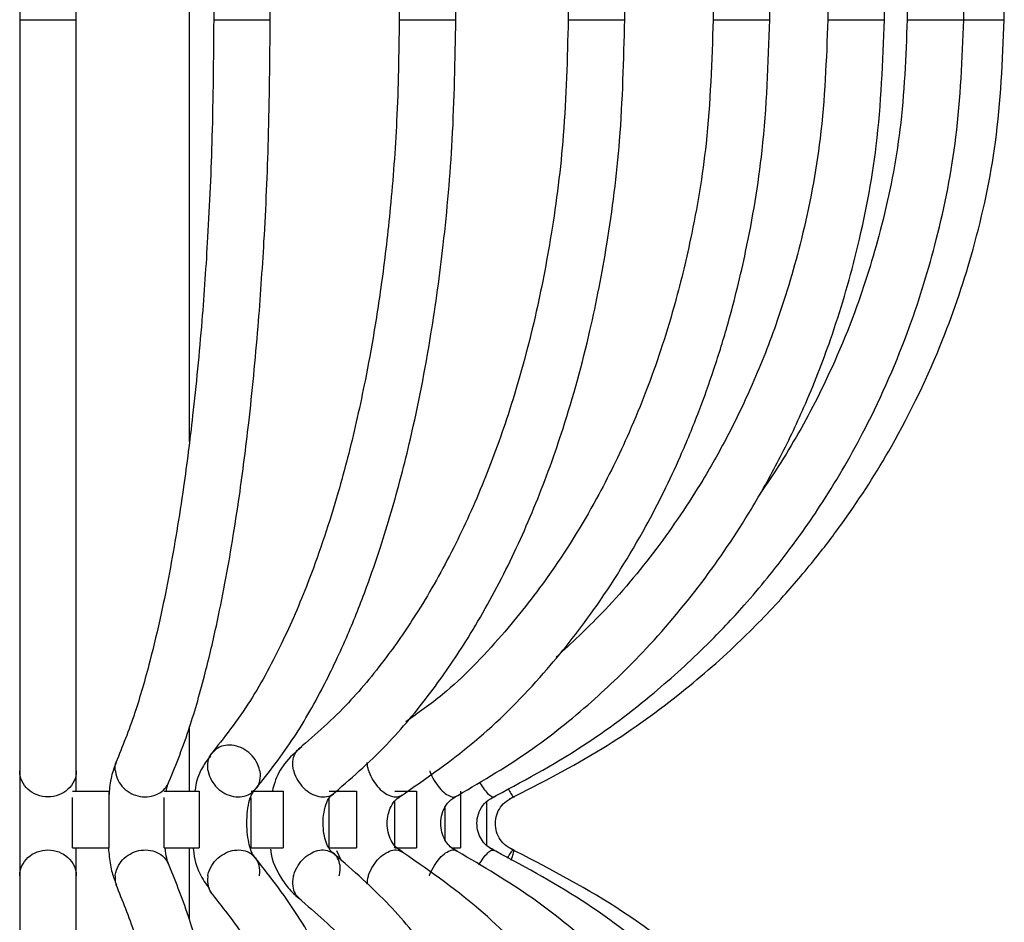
# Model space of a CAD drawing. Header units: millimetres. Extents: x 62 to 123, y 121 to 250.
# Tile 12 of 15: x 121.09 to 122.83, y 163.2 to 164.79. Entities that reach past the tile are written whole.
import ezdxf

# ---------------------------------------------------------------- set-up
doc = ezdxf.new("R2010")
doc.units = ezdxf.units.MM

msp = doc.modelspace()

# ---------------------------------------------------------------- linework, layer by layer
at = {"color": 7, "linetype": 'Continuous', "lineweight": 25}
for p, q in [((121.39165, 164.04838), (121.39165, 166.13967)), ((121.09165, 165.39395), (121.09165, 164.79395)), ((121.19165, 164.79395), (121.19165, 165.39395)), ((121.43471, 165.39395), (121.43471, 164.79395)), ((121.53471, 164.79395), (121.53471, 165.39395)), ((121.76277, 165.39395), (121.76277, 164.79395)), ((121.86277, 164.79395), (121.86277, 165.39395)), ((122.0615, 165.39395), (122.0615, 164.79395)), ((122.1615, 164.79395), (122.1615, 165.39395)), ((122.31784, 165.39395), (122.31784, 164.79395)), ((122.41784, 164.79395), (122.41784, 165.39395)), ((122.5206, 165.39395), (122.5206, 164.79395)), ((122.6206, 164.79395), (122.6206, 165.39395)), ((122.6609, 165.39395), (122.6609, 164.79395)), ((122.7609, 164.79395), (122.7609, 165.39395)), ((122.83261, 164.79395), (122.83261, 165.39395)), ((121.09165, 164.79395), (121.19165, 164.79395)), ((121.43471, 164.79395), (121.43472, 164.79395)), ((121.43472, 164.79395), (121.53471, 164.79395)), ((121.76277, 164.79395), (121.76709, 164.79395)), ((121.76709, 164.79395), (121.86277, 164.79395)), ((122.0615, 164.79395), (122.07105, 164.79395)), ((122.07105, 164.79395), (122.1615, 164.79395)), ((122.31784, 164.79395), (122.33439, 164.79395)), ((122.33439, 164.79395), (122.41784, 164.79395)), ((122.5206, 164.79395), (122.5456, 164.79395)), ((122.5456, 164.79395), (122.6206, 164.79395)), ((122.6609, 164.79395), (122.69545, 164.79395)), ((122.69545, 164.79395), (122.7609, 164.79395)), ((122.7609, 164.79395), (122.83261, 164.79395)), ((121.39165, 163.42971), (121.39165, 163.54239)), ((121.18479, 163.42971), (121.24934, 163.42971)), ((121.24934, 163.42971), (121.24934, 163.32971)), ((121.34734, 163.42971), (121.40918, 163.42971)), ((121.40918, 163.42971), (121.40918, 163.32971)), ((121.50089, 163.42971), (121.55733, 163.42971)), ((121.55733, 163.42971), (121.55733, 163.32971)), ((121.63874, 163.42971), (121.68731, 163.42971)), ((121.68731, 163.42971), (121.68731, 163.32971)), ((121.75487, 163.42971), (121.79344, 163.42971)), ((121.79344, 163.42971), (121.79344, 163.32971)), ((121.87109, 163.42971), (121.87109, 163.32971)), ((121.18479, 163.32971), (121.18479, 163.41874)), ((121.34734, 163.32971), (121.34734, 163.41874)), ((121.50089, 163.32971), (121.50089, 163.41874)), ((121.63874, 163.32971), (121.63874, 163.41727)), ((121.75487, 163.32971), (121.75487, 163.41205)), ((121.91685, 163.41125), (121.91685, 163.33478)), ((121.8442, 163.34382), (121.8442, 163.40188)), ((121.18479, 163.32971), (121.24934, 163.32971)), ((121.34691, 163.32971), (121.34734, 163.32971)), ((121.34734, 163.32971), (121.40918, 163.32971)), ((121.39165, 163.20316), (121.39165, 163.32971)), ((121.50004, 163.32971), (121.50089, 163.32971)), ((121.50089, 163.32971), (121.55733, 163.32971)), ((121.63751, 163.32971), (121.63874, 163.32971)), ((121.63874, 163.32971), (121.68731, 163.32971)), ((121.65202, 163.32493), (121.66004, 163.30714)), ((121.75487, 163.32971), (121.79344, 163.32971)), ((121.85616, 163.32971), (121.87109, 163.32971))]:
    msp.add_line(p, q, dxfattribs=at)
for points, knots in [([(121.09165, 164.79395), (121.09165, 164.73347), (121.09165, 164.6201), (121.09165, 164.46375), (121.09165, 164.33297), (121.09165, 164.22713), (121.09165, 164.14263), (121.09165, 164.04938), (121.09165, 163.92856), (121.09165, 163.79464), (121.09165, 163.66759), (121.09165, 163.5542), (121.09165, 163.49354), (121.09165, 163.46144)], [0, 0, 0, 0, 0.1086867, 0.20374, 0.2851547, 0.3529146, 0.4070152, 0.4522496, 0.5425492, 0.6638926, 0.7620992, 0.8741317, 1, 1, 1, 1]), ([(121.19165, 163.46144), (121.19165, 163.48886), (121.19165, 163.54024), (121.19165, 163.63248), (121.19165, 163.72115), (121.19165, 163.80214), (121.19165, 163.87296), (121.19165, 163.95704), (121.19165, 164.07741), (121.19165, 164.23318), (121.19165, 164.40822), (121.19165, 164.59156), (121.19165, 164.72393), (121.19165, 164.79395)], [0, 0, 0, 0, 0.1087411, 0.2038099, 0.2852263, 0.3529795, 0.4070788, 0.4523114, 0.5426067, 0.6639574, 0.7621724, 0.874192, 1, 1, 1, 1]), ([(121.43473, 164.79395), (121.43413, 164.72481), (121.433, 164.59511), (121.42498, 164.41699), (121.41365, 164.25139), (121.39929, 164.10317), (121.38363, 163.98087), (121.36957, 163.88943), (121.35637, 163.81455), (121.3406, 163.73654), (121.32042, 163.65182), (121.29396, 163.55977), (121.27313, 163.50876), (121.26183, 163.48107)], [0, 0, 0, 0, 0.1252557, 0.2349766, 0.3291499, 0.4411906, 0.5308348, 0.5897167, 0.6480482, 0.7096361, 0.7882544, 0.8850525, 1, 1, 1, 1]), ([(121.3538, 163.44182), (121.36616, 163.47219), (121.38895, 163.52816), (121.41702, 163.62588), (121.43817, 163.71473), (121.45445, 163.79527), (121.46802, 163.87211), (121.48244, 163.96563), (121.49844, 164.09033), (121.51311, 164.24115), (121.5247, 164.40964), (121.53292, 164.59118), (121.53407, 164.72342), (121.53468, 164.79395)], [0, 0, 0, 0, 0.1145909, 0.2112117, 0.2899236, 0.3517236, 0.4098615, 0.4686809, 0.5583907, 0.6701554, 0.764384, 0.8743396, 1, 1, 1, 1]), ([(121.76278, 164.79395), (121.7619, 164.73428), (121.76024, 164.62243), (121.74846, 164.46828), (121.7336, 164.33941), (121.71754, 164.23522), (121.70202, 164.15213), (121.68231, 164.06067), (121.65185, 163.94275), (121.60866, 163.81276), (121.55621, 163.69026), (121.49805, 163.58171), (121.45269, 163.52429), (121.42871, 163.49393)], [0, 0, 0, 0, 0.109069, 0.2044293, 0.2860815, 0.3540158, 0.4082351, 0.453558, 0.5439689, 0.6652629, 0.7632423, 0.8747984, 1, 1, 1, 1]), ([(121.50472, 163.42895), (121.52788, 163.45788), (121.57128, 163.51207), (121.62646, 163.60843), (121.67008, 163.70056), (121.70334, 163.78425), (121.72858, 163.85715), (121.75513, 163.94329), (121.78726, 164.06614), (121.8184, 164.22475), (121.84269, 164.40267), (121.85927, 164.58876), (121.86155, 164.72298), (121.86276, 164.79395)], [0, 0, 0, 0, 0.1093015, 0.2048002, 0.2864483, 0.3543009, 0.4084211, 0.4536446, 0.5438644, 0.6650065, 0.7629797, 0.8746554, 1, 1, 1, 1]), ([(122.0615, 164.79395), (122.05982, 164.72567), (122.05668, 164.5976), (122.0343, 164.42185), (122.00271, 164.25865), (121.96258, 164.11222), (121.91337, 163.97637), (121.85934, 163.85714), (121.80098, 163.75323), (121.73691, 163.66021), (121.66544, 163.57405), (121.60986, 163.5261), (121.58006, 163.5004)], [0, 0, 0, 0, 0.1255827, 0.2355293, 0.3298328, 0.4419035, 0.5326412, 0.624467, 0.7205825, 0.7993476, 0.8924432, 1, 1, 1, 1]), ([(121.64275, 163.42249), (121.67579, 163.45101), (121.73748, 163.50427), (121.81576, 163.59846), (121.88533, 163.69925), (121.94789, 163.81038), (122.00543, 163.93703), (122.05751, 164.08037), (122.09974, 164.23406), (122.13294, 164.40493), (122.15644, 164.58877), (122.15974, 164.7226), (122.1615, 164.79395)], [0, 0, 0, 0, 0.1077901, 0.2012471, 0.2802875, 0.376612, 0.4684547, 0.5591853, 0.6709364, 0.765021, 0.874718, 1, 1, 1, 1]), ([(121.76236, 163.41923), (121.81052, 163.45259), (121.90087, 163.51516), (122.01442, 163.63042), (122.11342, 163.75529), (122.19418, 163.88472), (122.25352, 164.00489), (122.29222, 164.0989), (122.32024, 164.17732), (122.34908, 164.27111), (122.38036, 164.39916), (122.41065, 164.57815), (122.41526, 164.71654), (122.41784, 164.79395)], [0, 0, 0, 0, 0.1255865, 0.2355815, 0.329851, 0.4418227, 0.5284168, 0.5808403, 0.6291377, 0.6802209, 0.7580662, 0.8646782, 1, 1, 1, 1]), ([(122.31784, 164.79395), (122.31542, 164.72078), (122.31108, 164.58984), (122.28255, 164.42041), (122.25298, 164.29896), (122.22574, 164.21011), (122.19934, 164.13609), (122.16302, 164.04765), (122.10744, 163.93491), (122.0323, 163.81397), (121.94045, 163.69857), (121.8565, 163.61072), (121.79613, 163.56796), (121.77423, 163.55245)], [0, 0, 0, 0, 0.1442513, 0.2581116, 0.3415555, 0.3964609, 0.4479789, 0.5039582, 0.5964601, 0.7158311, 0.8162823, 0.9333533, 1, 1, 1, 1]), ([(121.85778, 163.41758), (121.90301, 163.44396), (121.98839, 163.49375), (122.09924, 163.58253), (122.20237, 163.68165), (122.29784, 163.79466), (122.37651, 163.91101), (122.43523, 164.01577), (122.48295, 164.11581), (122.53066, 164.23741), (122.57585, 164.39143), (122.61259, 164.58051), (122.6178, 164.71941), (122.6206, 164.79395)], [0, 0, 0, 0, 0.1012188, 0.1910618, 0.2693734, 0.3698965, 0.4647847, 0.5256283, 0.5869358, 0.6635302, 0.7579251, 0.8700917, 1, 1, 1, 1]), ([(121.92401, 163.41668), (121.97919, 163.44625), (122.08044, 163.5005), (122.20651, 163.59573), (122.30045, 163.68082), (122.36603, 163.75018), (122.41078, 163.80281), (122.44524, 163.84653), (122.47801, 163.89116), (122.52799, 163.96509), (122.59631, 164.08325), (122.66413, 164.23876), (122.71694, 164.41184), (122.75321, 164.59343), (122.75823, 164.72452), (122.7609, 164.79395)], [0, 0, 0, 0, 0.1129635, 0.2072617, 0.2827225, 0.339341, 0.3771288, 0.4054269, 0.4380624, 0.4751639, 0.5631727, 0.6782421, 0.7719494, 0.8792067, 1, 1, 1, 1]), ([(121.95792, 163.41628), (122.01335, 163.44459), (122.11734, 163.49771), (122.25061, 163.59305), (122.35661, 163.68477), (122.43791, 163.76852), (122.49985, 163.84176), (122.56537, 163.92871), (122.64494, 164.05318), (122.72223, 164.21424), (122.78261, 164.3952), (122.82388, 164.58473), (122.82959, 164.72157), (122.83261, 164.79395)], [0, 0, 0, 0, 0.108593, 0.2036984, 0.2851398, 0.3529069, 0.4070096, 0.4522535, 0.5425766, 0.6639469, 0.76217, 0.8741933, 1, 1, 1, 1]), ([(122.5206, 164.79395), (122.51796, 164.72372), (122.51306, 164.59287), (122.47849, 164.41488), (122.43601, 164.27004), (122.39123, 164.15582), (122.3465, 164.06205), (122.29158, 163.96398), (122.21802, 163.8555), (122.13067, 163.75086), (122.06735, 163.692), (122.04034, 163.6669)], [0, 0, 0, 0, 0.1615653, 0.3010096, 0.4183142, 0.5134634, 0.5895846, 0.6650885, 0.7827752, 0.9073455, 1, 1, 1, 1]), ([(122.6609, 164.79395), (122.65841, 164.72901), (122.65372, 164.60639), (122.61985, 164.43653), (122.57058, 164.27458), (122.50705, 164.12919), (122.44503, 164.02069), (122.40916, 163.96839), (122.3996, 163.95445)], [0, 0, 0, 0, 0.2168081, 0.4093542, 0.5776198, 0.7843546, 0.9425388, 1, 1, 1, 1]), ([(121.51607, 163.46571), (121.516, 163.4661), (121.51496, 163.47173), (121.51086, 163.48251), (121.50039, 163.49604), (121.48659, 163.50606), (121.47093, 163.51156), (121.45536, 163.51178), (121.44225, 163.50771), (121.43656, 163.50185), (121.43415, 163.49937)], [0, 0, 0, 0, 0.0111148, 0.1605406, 0.3069764, 0.4533789, 0.5997688, 0.7461698, 0.892603, 1, 1, 1, 1]), ([(121.42472, 163.46571), (121.42465, 163.4661), (121.4237, 163.47173), (121.42417, 163.48232), (121.42777, 163.49334), (121.43227, 163.49742), (121.43328, 163.49834)], [0, 0, 0, 0, 0.0317772, 0.4589863, 0.877647, 1, 1, 1, 1]), ([(121.59047, 163.50832), (121.5797, 163.49923), (121.56018, 163.48276), (121.54438, 163.45334), (121.53976, 163.43587), (121.5385, 163.4311)], [0, 0, 0, 0, 0.4721179, 0.8559254, 1, 1, 1, 1]), ([(121.57627, 163.46571), (121.57617, 163.4661), (121.57478, 163.47173), (121.57398, 163.48245), (121.57739, 163.49619), (121.58319, 163.5022), (121.58608, 163.50519)], [0, 0, 0, 0, 0.0246077, 0.355431, 0.6796346, 1, 1, 1, 1]), ([(121.2624, 163.48077), (121.26041, 163.47606), (121.25536, 163.46411), (121.25123, 163.4432), (121.24977, 163.42677), (121.24934, 163.42197)], [0, 0, 0, 0, 0.3148785, 0.7995094, 1, 1, 1, 1]), ([(121.26079, 163.46571), (121.26076, 163.4661), (121.26031, 163.47172), (121.2605, 163.47901), (121.26376, 163.48451), (121.26441, 163.48561)], [0, 0, 0, 0, 0.056269, 0.8127435, 1, 1, 1, 1]), ([(121.42882, 163.49178), (121.42394, 163.48562), (121.41304, 163.47186), (121.40401, 163.44925), (121.40202, 163.4335), (121.4016, 163.43015)], [0, 0, 0, 0, 0.3901246, 0.8704763, 1, 1, 1, 1]), ([(121.70883, 163.46571), (121.70871, 163.4661), (121.70709, 163.47118), (121.70653, 163.47611), (121.70601, 163.48065)], [0, 0, 0, 0, 0.076756, 1, 1, 1, 1]), ([(121.09165, 163.4669), (121.09165, 163.46197), (121.09165, 163.45229), (121.09165, 163.42669), (121.09165, 163.39713), (121.09165, 163.36604), (121.09165, 163.33654), (121.09165, 163.31115), (121.09165, 163.29094), (121.09165, 163.28305), (121.09165, 163.27916)], [0, 0, 0, 0, 0.139361, 0.2740513, 0.4043668, 0.5309735, 0.6535405, 0.7724584, 0.8878162, 1, 1, 1, 1]), ([(121.19165, 163.46571), (121.19165, 163.45976), (121.19039, 163.4538), (121.18536, 163.44263), (121.18168, 163.43757), (121.17239, 163.42903), (121.16685, 163.42564), (121.15477, 163.42104), (121.14819, 163.41984), (121.13515, 163.41984), (121.12856, 163.42104), (121.11651, 163.42561), (121.11094, 163.42902), (121.10168, 163.43751), (121.09798, 163.44258), (121.09294, 163.45374), (121.09165, 163.45976), (121.09165, 163.46571)], [0, 0, 0, 0, 0.125, 0.125, 0.25, 0.25, 0.375, 0.375, 0.5, 0.5, 0.625, 0.625, 0.75, 0.75, 0.875, 0.875, 1, 1, 1, 1]), ([(121.19165, 163.42971), (121.19165, 163.43537), (121.19165, 163.45253), (121.19165, 163.46113), (121.19165, 163.4669)], [0, 0, 0, 0, 0.3295934, 1, 1, 1, 1]), ([(121.26079, 163.46571), (121.26083, 163.46532), (121.26138, 163.4597), (121.26469, 163.4489), (121.27454, 163.43535), (121.2883, 163.42529), (121.30446, 163.4198), (121.32124, 163.41946), (121.33661, 163.42439), (121.34907, 163.43356), (121.35349, 163.44226), (121.35561, 163.44645)], [0, 0, 0, 0, 0.00946125, 0.13663532, 0.26135457, 0.38596484, 0.51055462, 0.63516246, 0.75981903, 0.88453356, 1, 1, 1, 1]), ([(121.42472, 163.46571), (121.42479, 163.46532), (121.42583, 163.4597), (121.42991, 163.4489), (121.44037, 163.43535), (121.45414, 163.4253), (121.46977, 163.41978), (121.48536, 163.41953), (121.49907, 163.42393), (121.50519, 163.43033), (121.50804, 163.4333)], [0, 0, 0, 0, 0.01089375, 0.1573228, 0.30092534, 0.44440241, 0.5878559, 0.73133017, 0.87486055, 1, 1, 1, 1]), ([(121.51607, 163.46571), (121.51614, 163.46532), (121.51709, 163.4597), (121.51659, 163.44911), (121.5131, 163.43822), (121.50876, 163.43425), (121.50789, 163.43346)], [0, 0, 0, 0, 0.03235614, 0.4672735, 0.89379568, 1, 1, 1, 1]), ([(121.57627, 163.46571), (121.57637, 163.46532), (121.57785, 163.4597), (121.58254, 163.4489), (121.59314, 163.43535), (121.60632, 163.42531), (121.62076, 163.41973), (121.63441, 163.41971), (121.64374, 163.42241), (121.64692, 163.42618), (121.64738, 163.42672)], [0, 0, 0, 0, 0.0121154, 0.1749657, 0.3346726, 0.4942398, 0.6537809, 0.8133451, 0.9729716, 1, 1, 1, 1]), ([(121.70883, 163.46571), (121.70896, 163.46532), (121.71081, 163.4597), (121.7159, 163.4489), (121.72617, 163.43536), (121.73823, 163.42526), (121.75064, 163.41991), (121.7612, 163.41913), (121.76604, 163.42228), (121.76798, 163.42354)], [0, 0, 0, 0, 0.0131695, 0.1901878, 0.3637892, 0.537239, 0.7106602, 0.8841065, 1, 1, 1, 1]), ([(121.81661, 163.46571), (121.81675, 163.46532), (121.8189, 163.4597), (121.82416, 163.4489), (121.83366, 163.43537), (121.84406, 163.42523), (121.85398, 163.42002), (121.86109, 163.41895), (121.86365, 163.42126), (121.86425, 163.4218)], [0, 0, 0, 0, 0.01405745, 0.20301168, 0.38831855, 0.5734635, 0.75857802, 0.94371936, 1, 1, 1, 1]), ([(121.35085, 163.42971), (121.35098, 163.43052), (121.35228, 163.43872), (121.35359, 163.4415), (121.35477, 163.44401)], [0, 0, 0, 0, 0.0985678, 1, 1, 1, 1]), ([(121.90443, 163.44646), (121.90658, 163.44278), (121.91144, 163.4345), (121.91912, 163.4254), (121.92643, 163.41957), (121.92968, 163.42009), (121.93129, 163.42034)], [0, 0, 0, 0, 0.2109904, 0.4753895, 0.7397452, 1, 1, 1, 1]), ([(121.50685, 163.31417), (121.50575, 163.31538), (121.50352, 163.31782), (121.49932, 163.32806), (121.49561, 163.34327), (121.4933, 163.36296), (121.49324, 163.38496), (121.49576, 163.40608), (121.50063, 163.42382), (121.50471, 163.42882), (121.50682, 163.43141)], [0, 0, 0, 0, 0.1017344, 0.2060764, 0.3196567, 0.4417764, 0.5718718, 0.7079231, 0.8488767, 1, 1, 1, 1]), ([(121.64633, 163.32023), (121.64469, 163.32147), (121.6414, 163.32394), (121.63585, 163.33313), (121.63102, 163.34665), (121.62805, 163.3641), (121.62799, 163.38358), (121.63132, 163.40234), (121.63779, 163.41825), (121.64349, 163.42299), (121.64647, 163.42547)], [0, 0, 0, 0, 0.104602, 0.2087552, 0.3213693, 0.4421593, 0.570863, 0.7057605, 0.8461833, 1, 1, 1, 1]), ([(121.95517, 163.43453), (121.95685, 163.43149), (121.96048, 163.42491), (121.96407, 163.42), (121.96493, 163.42031), (121.96529, 163.42043)], [0, 0, 0, 0, 0.3358015, 0.7264599, 1, 1, 1, 1]), ([(121.76773, 163.323), (121.76379, 163.32546), (121.75623, 163.3302), (121.7478, 163.34262), (121.74256, 163.35714), (121.74079, 163.37314), (121.74267, 163.38909), (121.748, 163.4035), (121.75651, 163.41579), (121.76411, 163.4204), (121.76808, 163.4228)], [0, 0, 0, 0, 0.133039, 0.255577, 0.3776644, 0.4996999, 0.6216998, 0.7436966, 0.8660774, 1, 1, 1, 1]), ([(121.86458, 163.32437), (121.86138, 163.32599), (121.85509, 163.32919), (121.84668, 163.33817), (121.83999, 163.35023), (121.83611, 163.36532), (121.83619, 163.38213), (121.84097, 163.39869), (121.85062, 163.41357), (121.86008, 163.41874), (121.86509, 163.42148)], [0, 0, 0, 0, 0.1068002, 0.2104602, 0.3216745, 0.4403626, 0.5668661, 0.7003305, 0.8410428, 1, 1, 1, 1]), ([(121.93181, 163.32511), (121.92807, 163.32685), (121.9207, 163.33027), (121.91131, 163.33931), (121.90404, 163.35107), (121.8999, 163.3656), (121.90003, 163.38179), (121.90528, 163.39787), (121.91601, 163.41262), (121.92673, 163.41794), (121.93244, 163.42076)], [0, 0, 0, 0, 0.1070764, 0.2105061, 0.3213588, 0.439519, 0.5654707, 0.698613, 0.8395149, 1, 1, 1, 1]), ([(121.96624, 163.32544), (121.9612, 163.32779), (121.95156, 163.33229), (121.94084, 163.34412), (121.9342, 163.35792), (121.93196, 163.37312), (121.93437, 163.3883), (121.94118, 163.40201), (121.95207, 163.41375), (121.96182, 163.41814), (121.96693, 163.42045)], [0, 0, 0, 0, 0.1337051, 0.2558913, 0.3776592, 0.4994064, 0.6211489, 0.7429193, 0.8651037, 1, 1, 1, 1]), ([(121.09165, 163.28028), (121.09165, 163.28622), (121.09292, 163.29217), (121.09794, 163.30331), (121.10162, 163.30836), (121.11092, 163.31689), (121.11646, 163.32027), (121.12853, 163.32486), (121.13511, 163.32606), (121.14815, 163.32606), (121.15474, 163.32486), (121.16679, 163.3203), (121.17237, 163.3169), (121.18162, 163.30843), (121.18533, 163.30337), (121.19037, 163.29223), (121.19165, 163.28622), (121.19165, 163.28028)], [0, 0, 0, 0, 0.125, 0.125, 0.25, 0.25, 0.375, 0.375, 0.5, 0.5, 0.625, 0.625, 0.75, 0.75, 0.875, 0.875, 1, 1, 1, 1]), ([(121.19165, 163.27916), (121.19165, 163.28197), (121.19165, 163.28796), (121.19165, 163.30321), (121.19165, 163.31762), (121.19165, 163.32777), (121.19165, 163.32971)], [0, 0, 0, 0, 0.2704798, 0.5763153, 0.9188766, 1, 1, 1, 1]), ([(121.24862, 163.32971), (121.24906, 163.32456), (121.2504, 163.30882), (121.25437, 163.28504), (121.25994, 163.27121), (121.26266, 163.26447)], [0, 0, 0, 0, 0.1996467, 0.6097592, 1, 1, 1, 1]), ([(121.26061, 163.28028), (121.26065, 163.2807), (121.26128, 163.28697), (121.2651, 163.29841), (121.27596, 163.31209), (121.29015, 163.3216), (121.3065, 163.32644), (121.32323, 163.32609), (121.33826, 163.32051), (121.34978, 163.31133), (121.35354, 163.30306), (121.35521, 163.2994)], [0, 0, 0, 0, 0.01034, 0.1524911, 0.2772497, 0.4019779, 0.5266655, 0.651319, 0.7759599, 0.9006155, 1, 1, 1, 1]), ([(121.3548, 163.30153), (121.35374, 163.30437), (121.35174, 163.30971), (121.34947, 163.322), (121.34885, 163.32969), (121.34884, 163.32971)], [0, 0, 0, 0, 0.5312564, 0.998589, 1, 1, 1, 1]), ([(121.3984, 163.33014), (121.39849, 163.32867), (121.39942, 163.31201), (121.40825, 163.28355), (121.42096, 163.26594), (121.42692, 163.25768)], [0, 0, 0, 0, 0.0489083, 0.553909, 1, 1, 1, 1]), ([(121.42436, 163.28028), (121.42444, 163.2807), (121.42562, 163.28697), (121.43026, 163.29841), (121.44168, 163.31209), (121.45581, 163.3216), (121.47157, 163.32646), (121.48702, 163.326), (121.49988, 163.32129), (121.50529, 163.31509), (121.50761, 163.31244)], [0, 0, 0, 0, 0.0119004, 0.1755029, 0.3190883, 0.4626389, 0.6061425, 0.749607, 0.893057, 1, 1, 1, 1]), ([(121.53537, 163.32744), (121.53552, 163.32559), (121.53695, 163.30745), (121.54979, 163.28256), (121.56826, 163.25457), (121.58205, 163.24377), (121.5893, 163.23809)], [0, 0, 0, 0, 0.0467938, 0.4589724, 0.7156224, 1, 1, 1, 1]), ([(121.57576, 163.28028), (121.57587, 163.2807), (121.57754, 163.28697), (121.5828, 163.29841), (121.59428, 163.31209), (121.60777, 163.32162), (121.62213, 163.32639), (121.63607, 163.32628), (121.64326, 163.32196), (121.64685, 163.3198)], [0, 0, 0, 0, 0.0133254, 0.1965193, 0.3572989, 0.5180396, 0.6787277, 0.8393719, 1, 1, 1, 1]), ([(122.1615, 161.95163), (122.15974, 162.02302), (122.15644, 162.15693), (122.1329, 162.34087), (122.09967, 162.51184), (122.05739, 162.66557), (122.01072, 162.79395), (121.96773, 162.89203), (121.92634, 162.97391), (121.87721, 163.05812), (121.81559, 163.14735), (121.73717, 163.24166), (121.67534, 163.29496), (121.64221, 163.32352)], [0, 0, 0, 0, 0.1252757, 0.2349672, 0.3290471, 0.4407926, 0.5314902, 0.5925168, 0.6541294, 0.7194476, 0.7984786, 0.8920237, 1, 1, 1, 1]), ([(121.65666, 163.28028), (121.65677, 163.2807), (121.65834, 163.28697), (121.65908, 163.29853), (121.65437, 163.31172), (121.64937, 163.31925), (121.64545, 163.32084), (121.64544, 163.32084)], [0, 0, 0, 0, 0.0256917, 0.378893, 0.6888794, 0.9987905, 1, 1, 1, 1]), ([(121.70819, 163.28028), (121.70833, 163.2807), (121.71042, 163.28697), (121.71606, 163.29842), (121.7271, 163.31208), (121.73935, 163.32164), (121.7517, 163.32629), (121.76165, 163.32658), (121.76592, 163.32341), (121.76742, 163.3223)], [0, 0, 0, 0, 0.0143929, 0.2122623, 0.385922, 0.5595395, 0.7331003, 0.9066137, 1, 1, 1, 1]), ([(122.41784, 161.95163), (122.41526, 162.02905), (122.41065, 162.16747), (122.38035, 162.3465), (122.34904, 162.47462), (122.32016, 162.5685), (122.2921, 162.647), (122.25334, 162.74108), (122.19393, 162.86131), (122.11308, 162.99078), (122.01398, 163.11566), (121.90032, 163.23091), (121.80989, 163.29344), (121.76168, 163.32678)], [0, 0, 0, 0, 0.135258, 0.2418391, 0.3196864, 0.3708019, 0.4191297, 0.4715729, 0.5581762, 0.6701478, 0.7644175, 0.8744129, 1, 1, 1, 1]), ([(121.81585, 163.28028), (121.81602, 163.2807), (121.81844, 163.28697), (121.82422, 163.29842), (121.83433, 163.31207), (121.84481, 163.32168), (121.85459, 163.32616), (121.86123, 163.32686), (121.86343, 163.32461), (121.86376, 163.32427)], [0, 0, 0, 0, 0.0153625, 0.2265611, 0.4119191, 0.5972321, 0.7824845, 0.9676863, 1, 1, 1, 1]), ([(122.6206, 161.95163), (122.6178, 162.02621), (122.61258, 162.16519), (122.5758, 162.35438), (122.53055, 162.50848), (122.4828, 162.63014), (122.43502, 162.73022), (122.37624, 162.83502), (122.29748, 162.9514), (122.20191, 163.06443), (122.09869, 163.16354), (121.98772, 163.2523), (121.90227, 163.30206), (121.857, 163.32842)], [0, 0, 0, 0, 0.129908, 0.2420746, 0.3364694, 0.4130637, 0.4743712, 0.5352148, 0.630103, 0.7306261, 0.8089378, 0.8987809, 1, 1, 1, 1]), ([(121.90364, 163.29959), (121.90619, 163.30377), (121.91148, 163.31246), (121.91946, 163.32148), (121.92634, 163.32652), (121.92921, 163.32567), (121.93053, 163.32527)], [0, 0, 0, 0, 0.2451837, 0.5095596, 0.7738492, 1, 1, 1, 1]), ([(122.7609, 161.95163), (122.75823, 162.0211), (122.7532, 162.15226), (122.71689, 162.33396), (122.66402, 162.50713), (122.59612, 162.66271), (122.52773, 162.78092), (122.47769, 162.85487), (122.44489, 162.89951), (122.4104, 162.94324), (122.3656, 162.99588), (122.29995, 163.06525), (122.20592, 163.15034), (122.07972, 163.24556), (121.97838, 163.29977), (121.92315, 163.32932)], [0, 0, 0, 0, 0.1207931, 0.2280503, 0.3217575, 0.4368268, 0.5248357, 0.5619372, 0.5945727, 0.6228708, 0.6606586, 0.7172772, 0.792738, 0.8870362, 1, 1, 1, 1]), ([(121.95441, 163.31144), (121.95442, 163.31146), (121.95663, 163.31576), (121.96007, 163.3212), (121.96369, 163.32624), (121.96434, 163.3256), (121.96458, 163.32537)], [0, 0, 0, 0, 0.0017472, 0.3901508, 0.7784275, 1, 1, 1, 1]), ([(122.83261, 161.95163), (122.83036, 162.01419), (122.82613, 162.13145), (122.79592, 162.29316), (122.75775, 162.42845), (122.71651, 162.53793), (122.67658, 162.62535), (122.62578, 162.7218), (122.54685, 162.84678), (122.4342, 162.9853), (122.29626, 163.11672), (122.1423, 163.23391), (122.0211, 163.29659), (121.95702, 163.32972)], [0, 0, 0, 0, 0.1086857, 0.2037425, 0.285165, 0.3529367, 0.4070527, 0.4522932, 0.5426011, 0.6639711, 0.762207, 0.8742786, 1, 1, 1, 1]), ([(121.96075, 163.30781), (121.96121, 163.30908), (121.9633, 163.31474), (121.96496, 163.32121), (121.96576, 163.32596), (121.96481, 163.32556), (121.96459, 163.32547)], [0, 0, 0, 0, 0.11049728, 0.49581912, 0.8810152, 1, 1, 1, 1]), ([(121.53468, 161.95163), (121.53407, 162.0222), (121.53292, 162.15452), (121.52469, 162.33616), (121.51309, 162.50474), (121.4984, 162.65561), (121.48239, 162.78032), (121.46797, 162.87379), (121.45441, 162.95055), (121.43813, 163.03105), (121.41696, 163.11993), (121.38884, 163.21777), (121.366, 163.27379), (121.35361, 163.3042)], [0, 0, 0, 0, 0.12566, 0.2356152, 0.3298435, 0.4416078, 0.5312886, 0.5900482, 0.6480937, 0.7097989, 0.7885061, 0.8852191, 1, 1, 1, 1]), ([(121.86276, 161.95163), (121.86186, 162.01295), (121.86017, 162.12792), (121.84805, 162.28654), (121.83274, 162.41932), (121.81617, 162.52686), (121.80013, 162.61282), (121.77966, 162.70788), (121.74772, 162.83167), (121.70184, 162.96954), (121.64524, 163.10117), (121.58163, 163.21938), (121.53109, 163.28325), (121.50434, 163.31706)], [0, 0, 0, 0, 0.1082949, 0.2030321, 0.2842012, 0.3517797, 0.405756, 0.4508989, 0.5410878, 0.6624878, 0.7609298, 0.8734486, 1, 1, 1, 1]), ([(121.51572, 163.28028), (121.51579, 163.2807), (121.51686, 163.28697), (121.51609, 163.29818), (121.51175, 163.30949), (121.50704, 163.31334), (121.50599, 163.3142)], [0, 0, 0, 0, 0.032995, 0.4866003, 0.884706, 1, 1, 1, 1]), ([(121.09165, 163.28454), (121.09165, 163.25715), (121.09165, 163.2058), (121.09165, 163.11358), (121.09165, 163.0249), (121.09165, 162.94391), (121.09165, 162.87307), (121.09165, 162.78896), (121.09165, 162.66855), (121.09165, 162.51271), (121.09165, 162.33758), (121.09165, 162.15414), (121.09165, 162.02169), (121.09165, 161.95163)], [0, 0, 0, 0, 0.108741, 0.2038097, 0.2852261, 0.3529793, 0.4070787, 0.4523112, 0.5426065, 0.663957, 0.7621721, 0.8741919, 1, 1, 1, 1]), ([(121.19165, 161.95163), (121.19165, 162.01215), (121.19165, 162.12559), (121.19165, 162.28201), (121.19165, 162.41287), (121.19165, 162.51876), (121.19165, 162.6033), (121.19165, 162.69659), (121.19165, 162.81746), (121.19165, 162.9514), (121.19165, 163.07847), (121.19165, 163.19184), (121.19165, 163.25247), (121.19165, 163.28454)], [0, 0, 0, 0, 0.1086865, 0.2037396, 0.2851543, 0.3529142, 0.4070149, 0.4522493, 0.5425488, 0.6638921, 0.7620988, 0.8741314, 1, 1, 1, 1]), ([(121.26061, 163.28028), (121.26057, 163.27986), (121.26008, 163.2736), (121.26026, 163.2662), (121.26368, 163.26084), (121.26401, 163.26031)], [0, 0, 0, 0, 0.0614958, 0.9069239, 1, 1, 1, 1]), ([(121.42436, 163.28028), (121.42429, 163.27985), (121.42322, 163.27359), (121.42404, 163.26244), (121.42795, 163.2516), (121.43212, 163.24809), (121.43269, 163.24761)], [0, 0, 0, 0, 0.0347969, 0.5131764, 0.9329755, 1, 1, 1, 1]), ([(121.57576, 163.28028), (121.57565, 163.27985), (121.57408, 163.27359), (121.57348, 163.26224), (121.57738, 163.24886), (121.58307, 163.24355), (121.5857, 163.24109)], [0, 0, 0, 0, 0.0268903, 0.3965712, 0.7209825, 1, 1, 1, 1]), ([(121.70819, 163.28028), (121.70805, 163.27985), (121.7064, 163.27476), (121.70595, 163.26986), (121.70554, 163.26536)], [0, 0, 0, 0, 0.08346926, 1, 1, 1, 1]), ([(121.26166, 163.26488), (121.27299, 163.23717), (121.29386, 163.18612), (121.32037, 163.09397), (121.34056, 163.00923), (121.35632, 162.93126), (121.36952, 162.85647), (121.38358, 162.76508), (121.39925, 162.64276), (121.41362, 162.49449), (121.42497, 162.3288), (121.433, 162.15059), (121.43413, 162.02081), (121.43473, 161.95163)], [0, 0, 0, 0, 0.1151354, 0.2120244, 0.2906355, 0.3521264, 0.4103668, 0.4691903, 0.5588075, 0.6708486, 0.7650223, 0.8747437, 1, 1, 1, 1]), ([(121.42838, 163.25202), (121.44915, 163.22614), (121.4881, 163.17761), (121.53843, 163.08952), (121.57869, 163.00429), (121.60976, 162.92601), (121.63354, 162.85725), (121.65884, 162.7752), (121.6897, 162.65726), (121.71973, 162.50427), (121.74325, 162.33203), (121.75935, 162.15134), (121.76159, 162.02074), (121.76278, 161.95163)], [0, 0, 0, 0, 0.1081972, 0.2028457, 0.2840382, 0.3516967, 0.4057769, 0.4510164, 0.541379, 0.6629273, 0.7613767, 0.8737337, 1, 1, 1, 1]), ([(121.57958, 163.24556), (121.60945, 163.21983), (121.66516, 163.17184), (121.73676, 163.08558), (121.80085, 162.99255), (121.8592, 162.88871), (121.91323, 162.76955), (121.96248, 162.63371), (122.00264, 162.48723), (122.03426, 162.32394), (122.05668, 162.14809), (122.05982, 162.01995), (122.0615, 161.95163)], [0, 0, 0, 0, 0.1077459, 0.2009331, 0.2796917, 0.3756603, 0.4673851, 0.558095, 0.670166, 0.7644697, 0.8744167, 1, 1, 1, 1])]:
    msp.add_open_spline(points, degree=3, knots=knots, dxfattribs=at)

doc.saveas('drawing.dxf')
